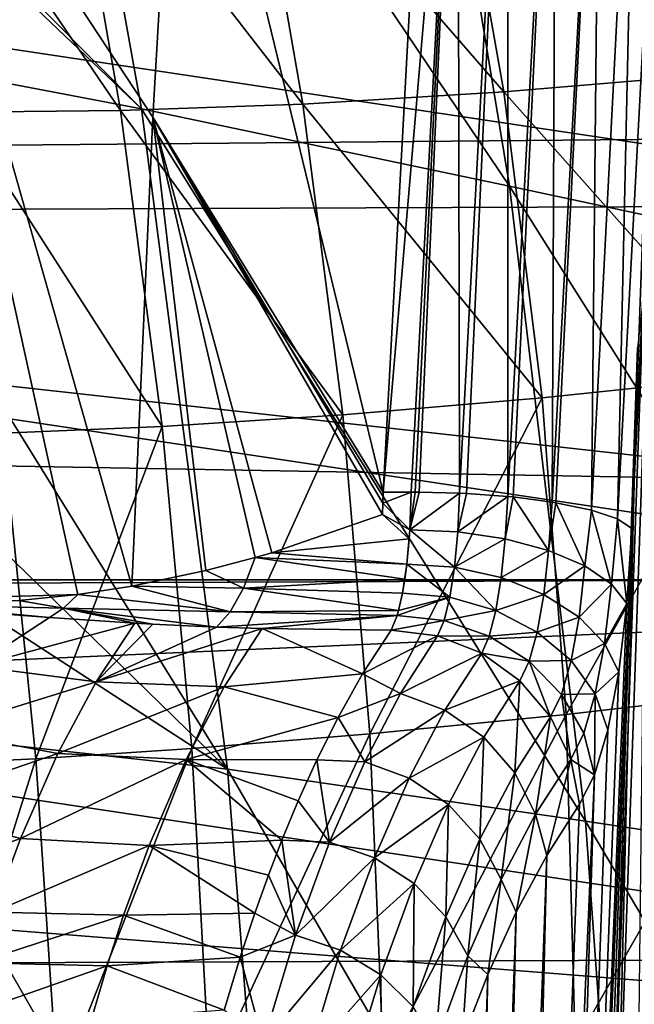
# Model space of a CAD drawing. Header units: metres. Extents: x -160 to 52, y -25 to 25.
# Tile 90 of 166: x -19.96 to -18.26, y 3.08 to 5.8. Entities that reach past the tile are written whole.
import ezdxf

# ---------------------------------------------------------------- set-up
doc = ezdxf.new("R2010")
doc.units = ezdxf.units.M
doc.layers.add('solid_509094_SW0001', color=7, linetype='CONTINUOUS')

msp = doc.modelspace()

# ---------------------------------------------------------------- linework, layer by layer
at = {"layer": 'solid_509094_SW0001'}
for points in [[(-19.623159, 5.556776, 44.663551), (-20.820381, 6.762566, 38.808777), (-19.94128, 7.32616, 44.289997)], [(-19.94128, 7.32616, 44.289997), (-18.889061, 7.060052, 50.0065), (-18.605633, 5.34314, 50.277542)], [(-19.623159, 5.556776, 44.663551), (-19.94128, 7.32616, 44.289997), (-18.605633, 5.34314, 50.277542)], [(-19.5175, 6.81249, 207.785721), (-18.816212, 7.054917, 207.719742), (-18.95495, 4.496741, 207.053909)], [(-18.816212, 7.054917, 207.719742), (-18.748892, 6.904845, 207.652374), (-18.95495, 4.496741, 207.053909)], [(-18.889061, 7.060052, 50.0065), (-17.836508, 6.790958, 55.722927), (-17.587612, 5.12507, 55.891411)], [(-18.605633, 5.34314, 50.277542), (-18.889061, 7.060052, 50.0065), (-17.587612, 5.12507, 55.891411)], [(-159.199997, 7.026679, -23.470743), (-2.2, 7.026679, -23.470743), (-2.2, 4.25438, -24.12779)], [(-159.199997, 4.25438, -24.12779), (-159.199997, 7.026679, -23.470743), (-2.2, 4.25438, -24.12779)], [(-18.748892, 6.904845, 207.652374), (-18.610157, 6.988897, 207.664261), (-18.744207, 4.494156, 207.017929)], [(-18.610157, 6.988897, 207.664261), (-18.724663, 4.493248, 207.018585), (-18.744207, 4.494156, 207.017929)], [(-18.610157, 6.988897, 207.664261), (-18.610762, 4.484873, 207.037842), (-18.724663, 4.493248, 207.018585)], [(-18.610157, 6.988897, 207.664261), (-18.47699, 6.974323, 207.682816), (-18.610762, 4.484873, 207.037842)], [(-18.47699, 6.974323, 207.682816), (-18.595881, 4.48337, 207.042404), (-18.610762, 4.484873, 207.037842)], [(-18.47699, 6.974323, 207.682816), (-18.487913, 4.469122, 207.092163), (-18.595881, 4.48337, 207.042404)], [(-18.47699, 6.974323, 207.682816), (-18.354614, 6.949714, 207.734863), (-18.487913, 4.469122, 207.092163)], [(-18.354614, 6.949714, 207.734863), (-18.478119, 4.467496, 207.098343), (-18.487913, 4.469122, 207.092163)], [(-18.354614, 6.949714, 207.734863), (-18.379501, 4.446721, 207.182556), (-18.478119, 4.467496, 207.098343)], [(-18.354614, 6.949714, 207.734863), (-18.251978, 6.916874, 207.816589), (-18.379501, 4.446721, 207.182556)], [(-25.547476, 5.406938, 158.113846), (-14.657098, 5.50477, 205.164948), (-24.910534, 6.907792, 157.981125)], [(-24.910534, 6.907792, 157.981125), (-14.657098, 5.50477, 205.164948), (-14.093333, 6.712878, 205.303589)], [(-18.95495, 4.496741, 207.053909), (-18.748892, 6.904845, 207.652374), (-18.877831, 4.496317, 207.033707)], [(-18.748892, 6.904845, 207.652374), (-18.866804, 4.496398, 207.031021), (-18.877831, 4.496317, 207.033707)], [(-18.748892, 6.904845, 207.652374), (-18.855576, 4.496437, 207.028549), (-18.866804, 4.496398, 207.031021)], [(-18.748892, 6.904845, 207.652374), (-18.744207, 4.494156, 207.017929), (-18.855576, 4.496437, 207.028549)], [(-18.251978, 6.916874, 207.816589), (-18.306839, 4.422481, 207.28923), (-18.379501, 4.446721, 207.182556)], [(-18.251978, 6.916874, 207.816589), (-18.176594, 6.878206, 207.921997), (-18.306839, 4.422481, 207.28923)], [(-18.176594, 6.878206, 207.921997), (-18.267635, 4.396526, 207.411118), (-18.306839, 4.422481, 207.28923)], [(-18.176594, 6.878206, 207.921997), (-18.206446, 5.672002, 207.704773), (-18.267635, 4.396526, 207.411118)], [(-20.339478, 6.668826, 207.982071), (-19.5175, 6.81249, 207.785721), (-19.591875, 5.534066, 207.428772)], [(-19.591875, 5.534066, 207.428772), (-19.5175, 6.81249, 207.785721), (-18.95495, 4.496741, 207.053909)], [(-19.623159, 5.556776, 44.663551), (-20.804657, 6.681691, 38.830025), (-20.820381, 6.762566, 38.808777)], [(-19.623159, 5.556776, 44.663551), (-20.637011, 5.750009, 39.058334), (-20.804657, 6.681691, 38.830025)], [(-20.339478, 6.668826, 207.982071), (-19.799286, 4.213419, 207.174988), (-20.465136, 4.194269, 207.376862)], [(-20.339478, 6.668826, 207.982071), (-19.650732, 4.236358, 207.146301), (-19.799286, 4.213419, 207.174988)], [(-20.339478, 6.668826, 207.982071), (-19.591875, 5.534066, 207.428772), (-19.650732, 4.236358, 207.146301)], [(-18.166704, 6.460278, 24.983238), (-18.766861, 6.427884, 25.397697), (-18.024948, 5.653512, 25.208408)], [(-18.766861, 6.427884, 25.397697), (-19.324333, 6.412719, 25.892321), (-18.621984, 5.603819, 25.626949)], [(-18.766861, 6.427884, 25.397697), (-18.621984, 5.603819, 25.626949), (-18.024948, 5.653512, 25.208408)], [(-20.277176, 6.427195, 27.152336), (-20.126307, 5.547827, 27.402426), (-19.682144, 5.552204, 26.717751)], [(-19.830688, 6.413262, 26.475355), (-20.277176, 6.427195, 27.152336), (-19.682144, 5.552204, 26.717751)], [(-19.830688, 6.413262, 26.475355), (-19.682144, 5.552204, 26.717751), (-19.177467, 5.570308, 26.127411)], [(-19.324333, 6.412719, 25.892321), (-19.830688, 6.413262, 26.475355), (-19.177467, 5.570308, 26.127411)], [(-19.324333, 6.412719, 25.892321), (-19.177467, 5.570308, 26.127411), (-18.621984, 5.603819, 25.626949)], [(-17.105173, 5.290547, 245.835892), (-17.179523, 6.302744, 245.47905), (-23.674465, 6.277027, 214.307999)], [(-17.105173, 5.290547, 245.835892), (-23.674465, 6.277027, 214.307999), (-23.748482, 5.264241, 213.952774)], [(-19.386158, 3.730697, 44.952454), (-20.493, 4.809393, 39.257103), (-20.637011, 5.750009, 39.058334)], [(-19.386158, 3.730697, 44.952454), (-20.637011, 5.750009, 39.058334), (-19.623159, 5.556776, 44.663551)], [(-18.267635, 4.396526, 207.411118), (-18.206446, 5.672002, 207.704773), (-18.235029, 5.041295, 207.567596)], [(-18.024948, 5.653512, 25.208408), (-18.621984, 5.603819, 25.626949), (-17.924103, 4.819106, 25.438385)], [(-18.621984, 5.603819, 25.626949), (-19.177467, 5.570308, 26.127411), (-18.515747, 4.75748, 25.859491)], [(-18.621984, 5.603819, 25.626949), (-18.515747, 4.75748, 25.859491), (-17.924103, 4.819106, 25.438385)], [(-19.177467, 5.570308, 26.127411), (-19.682144, 5.552204, 26.717751), (-19.066553, 4.71062, 26.3631)], [(-19.623159, 5.556776, 44.663551), (-18.605633, 5.34314, 50.277542), (-18.396145, 3.586106, 50.487141)], [(-19.386158, 3.730697, 44.952454), (-19.623159, 5.556776, 44.663551), (-18.396145, 3.586106, 50.487141)], [(-19.177467, 5.570308, 26.127411), (-19.066553, 4.71062, 26.3631), (-18.515747, 4.75748, 25.859491)], [(-19.682144, 5.552204, 26.717751), (-20.126307, 5.547827, 27.402426), (-19.566828, 4.678352, 26.95694)], [(-20.126307, 5.547827, 27.402426), (-20.006325, 4.659519, 27.644753), (-19.566828, 4.678352, 26.95694)], [(-19.682144, 5.552204, 26.717751), (-19.566828, 4.678352, 26.95694), (-19.066553, 4.71062, 26.3631)], [(-19.591875, 5.534066, 207.428772), (-19.445843, 4.280053, 207.112213), (-19.650732, 4.236358, 207.146301)], [(-19.591875, 5.534066, 207.428772), (-18.95495, 4.496741, 207.053909), (-18.956223, 4.466038, 207.047806)], [(-19.591875, 5.534066, 207.428772), (-18.957502, 4.434939, 207.041656), (-19.263401, 4.328532, 207.083832)], [(-19.591875, 5.534066, 207.428772), (-18.956223, 4.466038, 207.047806), (-18.957502, 4.434939, 207.041656)], [(-19.591875, 5.534066, 207.428772), (-19.263401, 4.328532, 207.083832), (-19.309391, 4.315473, 207.090805)], [(-19.591875, 5.534066, 207.428772), (-19.309391, 4.315473, 207.090805), (-19.445843, 4.280053, 207.112213)], [(-25.547476, 5.406938, 158.113846), (-15.096548, 4.247276, 205.050568), (-14.657098, 5.50477, 205.164948)], [(-26.027731, 3.766744, 158.213913), (-15.096548, 4.247276, 205.050568), (-25.547476, 5.406938, 158.113846)], [(-18.605633, 5.34314, 50.277542), (-17.587612, 5.12507, 55.891411), (-17.405605, 3.43679, 56.021702)], [(-18.396145, 3.586106, 50.487141), (-18.605633, 5.34314, 50.277542), (-17.405605, 3.43679, 56.021702)], [(-17.043924, 4.257203, 246.129837), (-17.105173, 5.290547, 245.835892), (-23.748482, 5.264241, 213.952774)], [(-17.043924, 4.257203, 246.129837), (-23.748482, 5.264241, 213.952774), (-23.809391, 4.230415, 213.660461)], [(-18.252316, 4.895545, 207.401138), (-18.324913, 2.519133, 207.136215), (-18.235029, 5.041295, 207.567596)], [(-18.267635, 4.396526, 207.411118), (-18.235029, 5.041295, 207.567596), (-18.324913, 2.519133, 207.136215)], [(-18.311987, 2.46067, 206.869629), (-18.252316, 4.895545, 207.401138), (-18.227373, 4.922245, 207.275711)], [(-18.311987, 2.46067, 206.869629), (-18.227373, 4.922245, 207.275711), (-18.255093, 2.472131, 206.752563)], [(-18.252316, 4.895545, 207.401138), (-18.336472, 2.447322, 206.997253), (-18.324913, 2.519133, 207.136215)], [(-18.311987, 2.46067, 206.869629), (-18.336472, 2.447322, 206.997253), (-18.252316, 4.895545, 207.401138)], [(-19.386158, 3.730697, 44.952454), (-20.440235, 4.415647, 39.330643), (-20.493, 4.809393, 39.257103)], [(-17.924103, 4.819106, 25.438385), (-18.515747, 4.75748, 25.859491), (-18.449226, 3.882025, 26.091087)], [(-17.924103, 4.819106, 25.438385), (-18.449226, 3.882025, 26.091087), (-17.866009, 3.948894, 25.668985)], [(-18.515747, 4.75748, 25.859491), (-19.066553, 4.71062, 26.3631), (-18.991844, 3.828078, 26.594807)], [(-18.515747, 4.75748, 25.859491), (-18.991844, 3.828078, 26.594807), (-18.449226, 3.882025, 26.091087)], [(-19.066553, 4.71062, 26.3631), (-19.566828, 4.678352, 26.95694), (-19.484253, 3.78731, 27.187712)], [(-19.066553, 4.71062, 26.3631), (-19.484253, 3.78731, 27.187712), (-18.991844, 3.828078, 26.594807)], [(-20.006325, 4.659519, 27.644753), (-20.280371, 3.742286, 28.653439), (-19.916239, 3.758975, 27.873274)], [(-19.566828, 4.678352, 26.95694), (-20.006325, 4.659519, 27.644753), (-19.916239, 3.758975, 27.873274)], [(-19.566828, 4.678352, 26.95694), (-19.916239, 3.758975, 27.873274), (-19.484253, 3.78731, 27.187712)], [(-18.956223, 4.466038, 207.047806), (-18.95495, 4.496741, 207.053909), (-18.877831, 4.496317, 207.033707)], [(-18.956223, 4.466038, 207.047806), (-18.877831, 4.496317, 207.033707), (-18.881636, 4.391976, 207.004349)], [(-18.855576, 4.496437, 207.028549), (-18.744207, 4.494156, 207.017929), (-18.881636, 4.391976, 207.004349)], [(-18.866804, 4.496398, 207.031021), (-18.855576, 4.496437, 207.028549), (-18.881636, 4.391976, 207.004349)], [(-18.866804, 4.496398, 207.031021), (-18.881636, 4.391976, 207.004349), (-18.877831, 4.496317, 207.033707)], [(-18.744207, 4.494156, 207.017929), (-18.749144, 4.386623, 206.9888), (-18.881636, 4.391976, 207.004349)], [(-18.744207, 4.494156, 207.017929), (-18.724663, 4.493248, 207.018585), (-18.749144, 4.386623, 206.9888)], [(-18.724663, 4.493248, 207.018585), (-18.610762, 4.484873, 207.037842), (-18.749144, 4.386623, 206.9888)], [(-18.610762, 4.484873, 207.037842), (-18.618187, 4.367209, 207.006027), (-18.749144, 4.386623, 206.9888)], [(-18.610762, 4.484873, 207.037842), (-18.595881, 4.48337, 207.042404), (-18.618187, 4.367209, 207.006027)], [(-18.595881, 4.48337, 207.042404), (-18.498087, 4.335057, 207.054733), (-18.618187, 4.367209, 207.006027)], [(-18.595881, 4.48337, 207.042404), (-18.487913, 4.469122, 207.092163), (-18.498087, 4.335057, 207.054733)], [(-18.487913, 4.469122, 207.092163), (-18.478119, 4.467496, 207.098343), (-18.498087, 4.335057, 207.054733)], [(-18.478119, 4.467496, 207.098343), (-18.397451, 4.292455, 207.13147), (-18.498087, 4.335057, 207.054733)], [(-18.478119, 4.467496, 207.098343), (-18.379501, 4.446721, 207.182556), (-18.397451, 4.292455, 207.13147)], [(-18.956223, 4.466038, 207.047806), (-18.881636, 4.391976, 207.004349), (-18.957502, 4.434939, 207.041656)], [(-18.379501, 4.446721, 207.182556), (-18.32345, 4.24246, 207.230698), (-18.397451, 4.292455, 207.13147)], [(-18.379501, 4.446721, 207.182556), (-18.306839, 4.422481, 207.28923), (-18.32345, 4.24246, 207.230698)], [(-19.386158, 3.730697, 44.952454), (-20.370916, 3.838871, 39.428043), (-20.440235, 4.415647, 39.330643)], [(-19.263401, 4.328532, 207.083832), (-18.957502, 4.434939, 207.041656), (-18.883358, 4.367458, 206.992691)], [(-18.957502, 4.434939, 207.041656), (-18.881636, 4.391976, 207.004349), (-18.883358, 4.367458, 206.992691)], [(-18.306839, 4.422481, 207.28923), (-18.281336, 4.188665, 207.345352), (-18.32345, 4.24246, 207.230698)], [(-18.306839, 4.422481, 207.28923), (-18.267635, 4.396526, 207.411118), (-18.281336, 4.188665, 207.345352)], [(-18.889963, 4.297488, 206.949524), (-18.883358, 4.367458, 206.992691), (-18.881636, 4.391976, 207.004349)], [(-18.7582, 4.289276, 206.933273), (-18.889963, 4.297488, 206.949524), (-18.881636, 4.391976, 207.004349)], [(-18.7582, 4.289276, 206.933273), (-18.881636, 4.391976, 207.004349), (-18.749144, 4.386623, 206.9888)], [(-18.7582, 4.289276, 206.933273), (-18.749144, 4.386623, 206.9888), (-18.618187, 4.367209, 207.006027)], [(-18.58713, -3.334605, 205.877762), (-18.267635, 4.396526, 207.411118), (-18.324913, 2.519133, 207.136215)], [(-18.58713, -3.334605, 205.877762), (-18.281336, 4.188665, 207.345352), (-18.267635, 4.396526, 207.411118)], [(-19.263401, 4.328532, 207.083832), (-18.883358, 4.367458, 206.992691), (-18.889963, 4.297488, 206.949524)], [(-18.628923, 4.260614, 206.945801), (-18.7582, 4.289276, 206.933273), (-18.618187, 4.367209, 207.006027)], [(-18.628923, 4.260614, 206.945801), (-18.618187, 4.367209, 207.006027), (-18.498087, 4.335057, 207.054733)], [(-18.511257, 4.213481, 206.986176), (-18.628923, 4.260614, 206.945801), (-18.498087, 4.335057, 207.054733)], [(-18.511257, 4.213481, 206.986176), (-18.498087, 4.335057, 207.054733), (-18.397451, 4.292455, 207.13147)], [(-19.445843, 4.280053, 207.112213), (-19.309391, 4.315473, 207.090805), (-19.34181, 4.230819, 207.021515)], [(-19.34181, 4.230819, 207.021515), (-19.309391, 4.315473, 207.090805), (-18.895393, 4.255629, 206.915085)], [(-19.309391, 4.315473, 207.090805), (-19.263401, 4.328532, 207.083832), (-18.889963, 4.297488, 206.949524)], [(-19.309391, 4.315473, 207.090805), (-18.889963, 4.297488, 206.949524), (-18.895393, 4.255629, 206.915085)], [(-19.650732, 4.236358, 207.146301), (-19.445843, 4.280053, 207.112213), (-19.34181, 4.230819, 207.021515)], [(-18.901731, 4.217269, 206.875763), (-18.895393, 4.255629, 206.915085), (-18.889963, 4.297488, 206.949524)], [(-18.770918, 4.206268, 206.858231), (-18.901731, 4.217269, 206.875763), (-18.889963, 4.297488, 206.949524)], [(-18.770918, 4.206268, 206.858231), (-18.889963, 4.297488, 206.949524), (-18.7582, 4.289276, 206.933273)], [(-18.643824, 4.169562, 206.864197), (-18.770918, 4.206268, 206.858231), (-18.7582, 4.289276, 206.933273)], [(-18.643824, 4.169562, 206.864197), (-18.7582, 4.289276, 206.933273), (-18.628923, 4.260614, 206.945801)], [(-18.41357, 4.151202, 207.051559), (-18.511257, 4.213481, 206.986176), (-18.397451, 4.292455, 207.13147)], [(-18.41357, 4.151202, 207.051559), (-18.397451, 4.292455, 207.13147), (-18.32345, 4.24246, 207.230698)], [(-159.199997, 4.25438, -24.12779), (-2.2, 4.25438, -24.12779), (-2.2, 1.424548, -24.458549)], [(-159.199997, 1.424548, -24.458549), (-159.199997, 4.25438, -24.12779), (-2.2, 1.424548, -24.458549)], [(-16.996042, 3.206949, 246.359634), (-17.043924, 4.257203, 246.129837), (-23.809391, 4.230415, 213.660461)], [(-19.34181, 4.230819, 207.021515), (-18.895393, 4.255629, 206.915085), (-18.901731, 4.217269, 206.875763)], [(-18.643824, 4.169562, 206.864197), (-18.628923, 4.260614, 206.945801), (-18.511257, 4.213481, 206.986176)], [(-26.027731, 3.766744, 158.213913), (-15.417189, 2.921209, 204.962708), (-15.096548, 4.247276, 205.050568)], [(-16.996042, 3.206949, 246.359634), (-23.809391, 4.230415, 213.660461), (-23.856928, 3.17981, 213.432312)], [(-19.799286, 4.213419, 207.174988), (-19.650732, 4.236358, 207.146301), (-19.378254, 4.165892, 206.935883)], [(-19.650732, 4.236358, 207.146301), (-19.34181, 4.230819, 207.021515), (-19.378254, 4.165892, 206.935883)], [(-19.378254, 4.165892, 206.935883), (-19.34181, 4.230819, 207.021515), (-18.912504, 4.169038, 206.810486)], [(-19.34181, 4.230819, 207.021515), (-18.901731, 4.217269, 206.875763), (-18.912504, 4.169038, 206.810486)], [(-18.342773, 4.078214, 207.137299), (-18.41357, 4.151202, 207.051559), (-18.32345, 4.24246, 207.230698)], [(-18.342773, 4.078214, 207.137299), (-18.32345, 4.24246, 207.230698), (-18.281336, 4.188665, 207.345352)], [(-19.962894, 4.197406, 207.213593), (-20.465136, 4.194269, 207.376862), (-19.799286, 4.213419, 207.174988)], [(-19.962894, 4.197406, 207.213593), (-19.839588, 4.175983, 207.11647), (-20.258934, 4.184679, 207.28511)], [(-19.962894, 4.197406, 207.213593), (-19.799286, 4.213419, 207.174988), (-19.839588, 4.175983, 207.11647)], [(-19.839588, 4.175983, 207.11647), (-19.799286, 4.213419, 207.174988), (-19.378254, 4.165892, 206.935883)], [(-18.916494, 4.155203, 206.786667), (-18.912504, 4.169038, 206.810486), (-18.770918, 4.206268, 206.858231)], [(-18.786821, 4.141631, 206.767181), (-18.916494, 4.155203, 206.786667), (-18.770918, 4.206268, 206.858231)], [(-18.912504, 4.169038, 206.810486), (-18.901731, 4.217269, 206.875763), (-18.770918, 4.206268, 206.858231)], [(-18.786821, 4.141631, 206.767181), (-18.770918, 4.206268, 206.858231), (-18.643824, 4.169562, 206.864197)], [(-18.529322, 4.109679, 206.89328), (-18.643824, 4.169562, 206.864197), (-18.511257, 4.213481, 206.986176)], [(-18.529322, 4.109679, 206.89328), (-18.511257, 4.213481, 206.986176), (-18.41357, 4.151202, 207.051559)], [(-20.258934, 4.184679, 207.28511), (-19.877584, 4.149726, 207.049988), (-19.987465, 4.158565, 207.111694)], [(-19.839588, 4.175983, 207.11647), (-19.877584, 4.149726, 207.049988), (-20.258934, 4.184679, 207.28511)], [(-19.839588, 4.175983, 207.11647), (-19.642061, 4.134151, 206.932709), (-19.877584, 4.149726, 207.049988)], [(-19.839588, 4.175983, 207.11647), (-19.592451, 4.131451, 206.910461), (-19.642061, 4.134151, 206.932709)], [(-19.839588, 4.175983, 207.11647), (-19.4163, 4.123452, 206.837799), (-19.592451, 4.131451, 206.910461)], [(-19.839588, 4.175983, 207.11647), (-19.378254, 4.165892, 206.935883), (-19.4163, 4.123452, 206.837799)], [(-19.378254, 4.165892, 206.935883), (-18.912504, 4.169038, 206.810486), (-18.916494, 4.155203, 206.786667)], [(-18.662289, 4.098496, 206.764984), (-18.786821, 4.141631, 206.767181), (-18.643824, 4.169562, 206.864197)], [(-18.662289, 4.098496, 206.764984), (-18.643824, 4.169562, 206.864197), (-18.529322, 4.109679, 206.89328)], [(-18.58713, -3.334605, 205.877762), (-18.303852, 3.999613, 207.237289), (-18.281336, 4.188665, 207.345352)], [(-18.342773, 4.078214, 207.137299), (-18.281336, 4.188665, 207.345352), (-18.303852, 3.999613, 207.237289)], [(-20.084641, 4.015216, 206.627487), (-19.987465, 4.158565, 207.111694), (-19.877584, 4.149726, 207.049988)], [(-20.084641, 4.015216, 206.627487), (-19.877584, 4.149726, 207.049988), (-19.642061, 4.134151, 206.932709)], [(-19.378254, 4.165892, 206.935883), (-18.916494, 4.155203, 206.786667), (-19.4163, 4.123452, 206.837799)], [(-19.4163, 4.123452, 206.837799), (-18.916494, 4.155203, 206.786667), (-19.289944, 4.119242, 206.791641)], [(-19.289944, 4.119242, 206.791641), (-18.916494, 4.155203, 206.786667), (-18.933577, 4.114487, 206.687241)], [(-18.786821, 4.141631, 206.767181), (-18.933577, 4.114487, 206.687241), (-18.916494, 4.155203, 206.786667)], [(-18.786821, 4.141631, 206.767181), (-18.804806, 4.098849, 206.664871), (-18.933577, 4.114487, 206.687241)], [(-18.662289, 4.098496, 206.764984), (-18.804806, 4.098849, 206.664871), (-18.786821, 4.141631, 206.767181)], [(-18.435488, 4.03081, 206.943451), (-18.529322, 4.109679, 206.89328), (-18.41357, 4.151202, 207.051559)], [(-18.435488, 4.03081, 206.943451), (-18.41357, 4.151202, 207.051559), (-18.342773, 4.078214, 207.137299)], [(-20.084641, 4.015216, 206.627487), (-19.642061, 4.134151, 206.932709), (-19.748753, 3.972245, 206.414948)], [(-19.592451, 4.131451, 206.910461), (-19.748753, 3.972245, 206.414948), (-19.642061, 4.134151, 206.932709)], [(-19.592451, 4.131451, 206.910461), (-19.4163, 4.123452, 206.837799), (-19.748753, 3.972245, 206.414948)], [(-19.4163, 4.123452, 206.837799), (-19.289944, 4.119242, 206.791641), (-19.748753, 3.972245, 206.414948)], [(-19.394888, 3.9579, 206.288681), (-19.748753, 3.972245, 206.414948), (-19.289944, 4.119242, 206.791641)], [(-19.394888, 3.9579, 206.288681), (-19.289944, 4.119242, 206.791641), (-19.012108, 3.993906, 206.310379)], [(-19.289944, 4.119242, 206.791641), (-18.933577, 4.114487, 206.687241), (-19.012108, 3.993906, 206.310379)], [(-18.804806, 4.098849, 206.664871), (-19.012108, 3.993906, 206.310379), (-18.933577, 4.114487, 206.687241)], [(-18.804806, 4.098849, 206.664871), (-18.907019, 3.939933, 206.179047), (-19.012108, 3.993906, 206.310379)], [(-18.682575, 4.050933, 206.653168), (-18.907019, 3.939933, 206.179047), (-18.804806, 4.098849, 206.664871)], [(-18.662289, 4.098496, 206.764984), (-18.682575, 4.050933, 206.653168), (-18.804806, 4.098849, 206.664871)], [(-18.5515, 4.028704, 206.780334), (-18.682575, 4.050933, 206.653168), (-18.662289, 4.098496, 206.764984)], [(-18.5515, 4.028704, 206.780334), (-18.662289, 4.098496, 206.764984), (-18.529322, 4.109679, 206.89328)], [(-18.5515, 4.028704, 206.780334), (-18.529322, 4.109679, 206.89328), (-18.435488, 4.03081, 206.943451)], [(-18.368898, 3.938522, 207.011154), (-18.435488, 4.03081, 206.943451), (-18.342773, 4.078214, 207.137299)], [(-18.368898, 3.938522, 207.011154), (-18.342773, 4.078214, 207.137299), (-18.303852, 3.999613, 207.237289)], [(-18.682575, 4.050933, 206.653168), (-18.784441, 3.893407, 206.17009), (-18.907019, 3.939933, 206.179047)], [(-18.576912, 3.975159, 206.653061), (-18.784441, 3.893407, 206.17009), (-18.682575, 4.050933, 206.653168)], [(-18.5515, 4.028704, 206.780334), (-18.576912, 3.975159, 206.653061), (-18.682575, 4.050933, 206.653168)], [(-20.186184, 3.836815, 206.140152), (-20.084641, 4.015216, 206.627487), (-19.748753, 3.972245, 206.414948)], [(-18.5515, 4.028704, 206.780334), (-18.492901, 3.874962, 206.664688), (-18.576912, 3.975159, 206.653061)], [(-18.462202, 3.937093, 206.812164), (-18.5515, 4.028704, 206.780334), (-18.435488, 4.03081, 206.943451)], [(-18.462202, 3.937093, 206.812164), (-18.492901, 3.874962, 206.664688), (-18.5515, 4.028704, 206.780334)], [(-18.462202, 3.937093, 206.812164), (-18.435488, 4.03081, 206.943451), (-18.368898, 3.938522, 207.011154)], [(-19.394888, 3.9579, 206.288681), (-19.012108, 3.993906, 206.310379), (-19.080111, 3.873495, 205.984055)], [(-18.907019, 3.939933, 206.179047), (-19.080111, 3.873495, 205.984055), (-19.012108, 3.993906, 206.310379)], [(-18.58713, -3.334605, 205.877762), (-18.334187, 3.839314, 207.091705), (-18.303852, 3.999613, 207.237289)], [(-18.368898, 3.938522, 207.011154), (-18.303852, 3.999613, 207.237289), (-18.334187, 3.839314, 207.091705)], [(-20.186184, 3.836815, 206.140152), (-19.748753, 3.972245, 206.414948), (-19.854975, 3.77396, 205.905151)], [(-19.394888, 3.9579, 206.288681), (-19.854975, 3.77396, 205.905151), (-19.748753, 3.972245, 206.414948)], [(-19.500357, 3.757182, 205.782501), (-19.854975, 3.77396, 205.905151), (-19.394888, 3.9579, 206.288681)], [(-19.500357, 3.757182, 205.782501), (-19.394888, 3.9579, 206.288681), (-19.080111, 3.873495, 205.984055)], [(-18.576912, 3.975159, 206.653061), (-18.676634, 3.818565, 206.174469), (-18.784441, 3.893407, 206.17009)], [(-18.591383, 3.720449, 206.192047), (-18.676634, 3.818565, 206.174469), (-18.576912, 3.975159, 206.653061)], [(-18.591383, 3.720449, 206.192047), (-18.576912, 3.975159, 206.653061), (-18.492901, 3.874962, 206.664688)], [(-18.907019, 3.939933, 206.179047), (-19.006458, 3.750591, 205.701813), (-19.080111, 3.873495, 205.984055)], [(-18.784441, 3.893407, 206.17009), (-19.006458, 3.750591, 205.701813), (-18.907019, 3.939933, 206.179047)], [(-18.462202, 3.937093, 206.812164), (-18.436085, 3.756912, 206.687225), (-18.492901, 3.874962, 206.664688)], [(-18.400591, 3.830069, 206.858261), (-18.462202, 3.937093, 206.812164), (-18.368898, 3.938522, 207.011154)], [(-18.400591, 3.830069, 206.858261), (-18.436085, 3.756912, 206.687225), (-18.462202, 3.937093, 206.812164)], [(-17.866009, 3.948894, 25.668985), (-18.449226, 3.882025, 26.091087), (-18.424204, 2.971028, 26.315863)], [(-17.866009, 3.948894, 25.668985), (-18.424204, 2.971028, 26.315863), (-17.853394, 3.035121, 25.894032)], [(-18.400591, 3.830069, 206.858261), (-18.368898, 3.938522, 207.011154), (-18.370934, 3.715069, 206.915359)], [(-18.368898, 3.938522, 207.011154), (-18.334187, 3.839314, 207.091705), (-18.370934, 3.715069, 206.915359)], [(-19.500357, 3.757182, 205.782501), (-19.080111, 3.873495, 205.984055), (-19.139143, 3.755923, 205.700699)], [(-19.006458, 3.750591, 205.701813), (-19.139143, 3.755923, 205.700699), (-19.080111, 3.873495, 205.984055)], [(-18.784441, 3.893407, 206.17009), (-18.883268, 3.705236, 205.695801), (-19.006458, 3.750591, 205.701813)], [(-18.449226, 3.882025, 26.091087), (-18.991844, 3.828078, 26.594807), (-18.954115, 2.917482, 26.816689)], [(-18.449226, 3.882025, 26.091087), (-18.954115, 2.917482, 26.816689), (-18.424204, 2.971028, 26.315863)], [(-18.676634, 3.818565, 206.174469), (-18.883268, 3.705236, 205.695801), (-18.784441, 3.893407, 206.17009)], [(-18.533609, 3.606264, 206.221176), (-18.591383, 3.720449, 206.192047), (-18.492901, 3.874962, 206.664688)], [(-18.533609, 3.606264, 206.221176), (-18.492901, 3.874962, 206.664688), (-18.436085, 3.756912, 206.687225)], [(-19.239134, 1.869086, 45.137527), (-20.276114, 2.873252, 39.563175), (-20.370916, 3.838871, 39.428043)], [(-19.239134, 1.869086, 45.137527), (-20.370916, 3.838871, 39.428043), (-19.386158, 3.730697, 44.952454)], [(-20.285034, 3.625771, 205.665741), (-20.186184, 3.836815, 206.140152), (-19.854975, 3.77396, 205.905151)], [(-18.991844, 3.828078, 26.594807), (-19.484253, 3.78731, 27.187712), (-19.43428, 2.874994, 27.403946)], [(-18.991844, 3.828078, 26.594807), (-19.43428, 2.874994, 27.403946), (-18.954115, 2.917482, 26.816689)], [(-18.676634, 3.818565, 206.174469), (-18.774477, 3.632284, 205.70491), (-18.883268, 3.705236, 205.695801)], [(-18.687935, 3.536652, 205.728668), (-18.774477, 3.632284, 205.70491), (-18.676634, 3.818565, 206.174469)], [(-18.591383, 3.720449, 206.192047), (-18.687935, 3.536652, 205.728668), (-18.676634, 3.818565, 206.174469)], [(-18.58713, -3.334605, 205.877762), (-18.370934, 3.715069, 206.915359), (-18.334187, 3.839314, 207.091705)], [(-18.400591, 3.830069, 206.858261), (-18.370934, 3.715069, 206.915359), (-18.436085, 3.756912, 206.687225)], [(-19.484253, 3.78731, 27.187712), (-19.916239, 3.758975, 27.873274), (-19.855244, 2.843149, 28.081379)], [(-19.484253, 3.78731, 27.187712), (-19.855244, 2.843149, 28.081379), (-19.43428, 2.874994, 27.403946)], [(-26.333057, 1.971099, 158.277527), (-15.417189, 2.921209, 204.962708), (-26.027731, 3.766744, 158.213913)], [(-20.285034, 3.625771, 205.665741), (-19.854975, 3.77396, 205.905151), (-19.957994, 3.538823, 205.410736)], [(-19.916239, 3.758975, 27.873274), (-20.280371, 3.742286, 28.653439), (-20.209919, 2.821451, 28.850792)], [(-19.916239, 3.758975, 27.873274), (-20.209919, 2.821451, 28.850792), (-19.855244, 2.843149, 28.081379)], [(-19.500357, 3.757182, 205.782501), (-19.957994, 3.538823, 205.410736), (-19.854975, 3.77396, 205.905151)], [(-19.602654, 3.519619, 205.29155), (-19.957994, 3.538823, 205.410736), (-19.500357, 3.757182, 205.782501)], [(-19.602654, 3.519619, 205.29155), (-19.500357, 3.757182, 205.782501), (-19.23558, 3.534141, 205.238174)], [(-19.500357, 3.757182, 205.782501), (-19.139143, 3.755923, 205.700699), (-19.190479, 3.64277, 205.454391)], [(-19.500357, 3.757182, 205.782501), (-19.190479, 3.64277, 205.454391), (-19.23558, 3.534141, 205.238174)], [(-19.103554, 3.528789, 205.235825), (-19.190479, 3.64277, 205.454391), (-19.139143, 3.755923, 205.700699)], [(-19.006458, 3.750591, 205.701813), (-19.103554, 3.528789, 205.235825), (-19.139143, 3.755923, 205.700699)], [(-18.883268, 3.705236, 205.695801), (-19.103554, 3.528789, 205.235825), (-19.006458, 3.750591, 205.701813)], [(-18.533609, 3.606264, 206.221176), (-18.436085, 3.756912, 206.687225), (-18.502651, 3.491498, 206.283203)], [(-18.436085, 3.756912, 206.687225), (-18.412031, 3.633343, 206.718109), (-18.502651, 3.491498, 206.283203)], [(-18.436085, 3.756912, 206.687225), (-18.370934, 3.715069, 206.915359), (-18.412031, 3.633343, 206.718109)], [(-19.386158, 3.730697, 44.952454), (-18.396145, 3.586106, 50.487141), (-18.266529, 1.799732, 50.620781)], [(-19.239134, 1.869086, 45.137527), (-19.386158, 3.730697, 44.952454), (-18.266529, 1.799732, 50.620781)], [(-18.883268, 3.705236, 205.695801), (-18.979717, 3.48487, 205.23291), (-19.103554, 3.528789, 205.235825)], [(-18.774477, 3.632284, 205.70491), (-18.979717, 3.48487, 205.23291), (-18.883268, 3.705236, 205.695801)], [(-18.62866, 3.425359, 205.764999), (-18.687935, 3.536652, 205.728668), (-18.591383, 3.720449, 206.192047)], [(-18.665651, -3.161583, 205.500916), (-18.412031, 3.633343, 206.718109), (-18.370934, 3.715069, 206.915359)], [(-18.58713, -3.334605, 205.877762), (-18.665651, -3.161583, 205.500916), (-18.370934, 3.715069, 206.915359)], [(-18.533609, 3.606264, 206.221176), (-18.62866, 3.425359, 205.764999), (-18.591383, 3.720449, 206.192047)], [(-20.378542, 3.386033, 205.216965), (-20.285034, 3.625771, 205.665741), (-19.957994, 3.538823, 205.410736)], [(-19.103554, 3.528789, 205.235825), (-19.23558, 3.534141, 205.238174), (-19.190479, 3.64277, 205.454391)], [(-18.774477, 3.632284, 205.70491), (-18.869888, 3.414232, 205.246994), (-18.979717, 3.48487, 205.23291)], [(-18.781988, 3.321641, 205.277283), (-18.869888, 3.414232, 205.246994), (-18.774477, 3.632284, 205.70491)], [(-18.687935, 3.536652, 205.728668), (-18.781988, 3.321641, 205.277283), (-18.774477, 3.632284, 205.70491)], [(-18.665651, -3.161583, 205.500916), (-18.502651, 3.491498, 206.283203), (-18.412031, 3.633343, 206.718109)], [(-18.533609, 3.606264, 206.221176), (-18.587088, 3.334841, 205.877975), (-18.62866, 3.425359, 205.764999)], [(-18.533609, 3.606264, 206.221176), (-18.502651, 3.491498, 206.283203), (-18.587088, 3.334841, 205.877975)], [(-18.396145, 3.586106, 50.487141), (-17.405605, 3.43679, 56.021702), (-17.293545, 1.726977, 56.103947)], [(-18.266529, 1.799732, 50.620781), (-18.396145, 3.586106, 50.487141), (-17.293545, 1.726977, 56.103947)], [(-20.378542, 3.386033, 205.216965), (-19.957994, 3.538823, 205.410736), (-20.033407, 3.334799, 205.048798)], [(-19.602654, 3.519619, 205.29155), (-20.033407, 3.334799, 205.048798), (-19.957994, 3.538823, 205.410736)], [(-19.673065, 3.326835, 204.953629), (-20.033407, 3.334799, 205.048798), (-19.602654, 3.519619, 205.29155)], [(-19.673065, 3.326835, 204.953629), (-19.602654, 3.519619, 205.29155), (-19.310387, 3.331729, 204.878937)], [(-19.602654, 3.519619, 205.29155), (-19.23558, 3.534141, 205.238174), (-19.272696, 3.437339, 205.05983)], [(-19.602654, 3.519619, 205.29155), (-19.272696, 3.437339, 205.05983), (-19.310387, 3.331729, 204.878937)], [(-19.197542, 3.27135, 204.784744), (-19.272696, 3.437339, 205.05983), (-19.23558, 3.534141, 205.238174)], [(-19.103554, 3.528789, 205.235825), (-19.197542, 3.27135, 204.784744), (-19.23558, 3.534141, 205.238174)], [(-18.979717, 3.48487, 205.23291), (-19.197542, 3.27135, 204.784744), (-19.103554, 3.528789, 205.235825)], [(-18.721132, 3.213888, 205.321213), (-18.781988, 3.321641, 205.277283), (-18.687935, 3.536652, 205.728668)], [(-18.62866, 3.425359, 205.764999), (-18.721132, 3.213888, 205.321213), (-18.687935, 3.536652, 205.728668)], [(-18.737247, -2.979123, 205.157303), (-18.587088, 3.334841, 205.877975), (-18.502651, 3.491498, 206.283203)], [(-18.665651, -3.161583, 205.500916), (-18.737247, -2.979123, 205.157303), (-18.502651, 3.491498, 206.283203)], [(-18.979717, 3.48487, 205.23291), (-19.073019, 3.229253, 204.785126), (-19.197542, 3.27135, 204.784744)], [(-18.869888, 3.414232, 205.246994), (-19.073019, 3.229253, 204.785126), (-18.979717, 3.48487, 205.23291)], [(-19.197542, 3.27135, 204.784744), (-19.310387, 3.331729, 204.878937), (-19.272696, 3.437339, 205.05983)], [(-18.869888, 3.414232, 205.246994), (-18.962086, 3.161553, 204.80452), (-19.073019, 3.229253, 204.785126)], [(-18.87274, 3.072818, 204.841751), (-18.962086, 3.161553, 204.80452), (-18.869888, 3.414232, 205.246994)], [(-18.781988, 3.321641, 205.277283), (-18.87274, 3.072818, 204.841751), (-18.869888, 3.414232, 205.246994)], [(-18.62866, 3.425359, 205.764999), (-18.665487, 3.162188, 205.501709), (-18.721132, 3.213888, 205.321213)], [(-18.62866, 3.425359, 205.764999), (-18.587088, 3.334841, 205.877975), (-18.665487, 3.162188, 205.501709)], [(-19.673065, 3.326835, 204.953629), (-20.079395, 3.19434, 204.828094), (-20.033407, 3.334799, 205.048798)], [(-19.718809, 3.18612, 204.734085), (-20.079395, 3.19434, 204.828094), (-19.673065, 3.326835, 204.953629)], [(-19.718809, 3.18612, 204.734085), (-19.673065, 3.326835, 204.953629), (-19.350388, 3.210608, 204.687042)], [(-19.673065, 3.326835, 204.953629), (-19.310387, 3.331729, 204.878937), (-19.350388, 3.210608, 204.687042)], [(-19.197542, 3.27135, 204.784744), (-19.350388, 3.210608, 204.687042), (-19.310387, 3.331729, 204.878937)], [(-18.801697, -2.788523, 204.847992), (-18.665487, 3.162188, 205.501709), (-18.587088, 3.334841, 205.877975)], [(-18.737247, -2.979123, 205.157303), (-18.801697, -2.788523, 204.847992), (-18.587088, 3.334841, 205.877975)], [(-18.810202, 2.969554, 204.893738), (-18.87274, 3.072818, 204.841751), (-18.781988, 3.321641, 205.277283)], [(-18.721132, 3.213888, 205.321213), (-18.810202, 2.969554, 204.893738), (-18.781988, 3.321641, 205.277283)], [(-19.197542, 3.27135, 204.784744), (-19.287313, 2.974585, 204.353897), (-19.350388, 3.210608, 204.687042)], [(-19.073019, 3.229253, 204.785126), (-19.287313, 2.974585, 204.353897), (-19.197542, 3.27135, 204.784744)], [(-19.073019, 3.229253, 204.785126), (-19.162058, 2.934865, 204.357803), (-19.287313, 2.974585, 204.353897)], [(-18.962086, 3.161553, 204.80452), (-19.162058, 2.934865, 204.357803), (-19.073019, 3.229253, 204.785126)], [(-18.721132, 3.213888, 205.321213), (-18.736992, 2.980023, 205.158539), (-18.810202, 2.969554, 204.893738)], [(-18.721132, 3.213888, 205.321213), (-18.665487, 3.162188, 205.501709), (-18.736992, 2.980023, 205.158539)], [(-16.961723, 2.144112, 246.524338), (-16.996042, 3.206949, 246.359634), (-23.856928, 3.17981, 213.432312)], [(-19.718809, 3.18612, 204.734085), (-20.124128, 3.044376, 204.613403), (-20.079395, 3.19434, 204.828094)], [(-19.718809, 3.18612, 204.734085), (-19.350388, 3.210608, 204.687042), (-19.394709, 3.063956, 204.47435)], [(-19.287313, 2.974585, 204.353897), (-19.394709, 3.063956, 204.47435), (-19.350388, 3.210608, 204.687042)], [(-16.961723, 2.144112, 246.524338), (-23.856928, 3.17981, 213.432312), (-23.890896, 2.116662, 213.269287)], [(-19.763248, 3.036134, 204.520813), (-20.124128, 3.044376, 204.613403), (-19.718809, 3.18612, 204.734085)], [(-19.763248, 3.036134, 204.520813), (-19.718809, 3.18612, 204.734085), (-19.394709, 3.063956, 204.47435)], [(-18.962086, 3.161553, 204.80452), (-19.049948, 2.870994, 204.382828), (-19.162058, 2.934865, 204.357803)], [(-18.959063, 2.787286, 204.427444), (-19.049948, 2.870994, 204.382828), (-18.962086, 3.161553, 204.80452)], [(-18.87274, 3.072818, 204.841751), (-18.959063, 2.787286, 204.427444), (-18.962086, 3.161553, 204.80452)], [(-18.859533, -2.593395, 204.570419), (-18.736992, 2.980023, 205.158539), (-18.665487, 3.162188, 205.501709)], [(-18.801697, -2.788523, 204.847992), (-18.859533, -2.593395, 204.570419), (-18.665487, 3.162188, 205.501709)]]:
    msp.add_3dface(points, dxfattribs=at)

doc.saveas('drawing.dxf')
